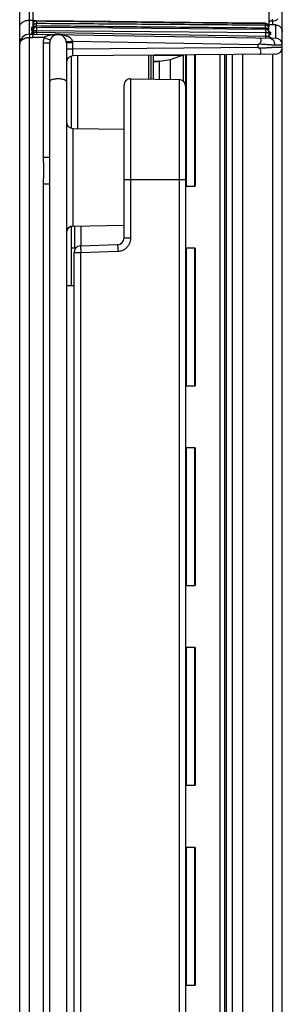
# Model space of a CAD drawing. Header units: inches. Extents: x 0 to 22, y 0 to 17.
# Tile 4 of 28: x 4.865 to 5.653, y 10.21 to 13.168. Entities that reach past the tile are written whole.
import ezdxf

# ---------------------------------------------------------------- set-up
doc = ezdxf.new("R2010")
doc.units = ezdxf.units.IN
doc.header["$LTSCALE"] = 1.21
doc.header["$MEASUREMENT"] = 0
doc.layers.get('0').update_dxf_attribs({"linetype": 'CONTINUOUS'})

msp = doc.modelspace()

# ---------------------------------------------------------------- linework, layer by layer
at = {"color": 7, "linetype": 'CONTINUOUS'}
for p, q in [((4.8946, 13.1247), (4.8946, 14.2534)), ((5.6131, 14.2556), (5.6131, 13.1524)), ((4.8651, 13.1004), (4.8651, 14.2242)), ((4.9051, 13.1402), (4.9051, 14.2158)), ((5.6531, 9.1975), (5.6531, 14.2247)), ((4.8946, 13.1668), (4.9051, 13.1669)), ((4.9155, 13.1646), (4.9051, 13.1648)), ((4.9065, 13.1597), (4.9102, 13.1634)), ((4.9102, 13.1634), (4.9152, 13.1647)), ((4.9152, 13.1647), (4.9152, 13.1644)), ((4.9152, 13.1644), (4.9152, 13.1564)), ((5.6131, 13.1641), (5.6236, 13.1643)), ((5.6236, 13.1643), (5.6236, 13.1523)), ((4.9002, 13.1435), (4.9002, 13.1353)), ((4.9045, 13.1461), (4.9038, 13.1454)), ((4.9051, 13.1547), (4.9065, 13.1597)), ((4.9089, 13.1465), (4.9051, 13.1465)), ((4.9065, 13.1442), (4.9051, 13.1391)), ((4.9051, 13.1391), (4.9051, 13.1364)), ((4.9051, 13.1359), (4.9051, 13.1297)), ((4.9051, 13.1359), (4.9152, 13.1359)), ((4.9101, 13.1478), (4.9065, 13.1442)), ((4.9152, 13.1491), (4.9101, 13.1478)), ((4.9152, 13.1491), (4.9152, 13.1491)), ((4.9152, 13.1491), (4.9152, 13.1471)), ((4.9152, 13.1459), (5.6032, 13.1399)), ((4.9152, 13.1359), (4.9152, 13.1296)), ((4.9152, 13.1359), (5.6032, 13.1299)), ((5.6032, 13.1572), (5.6032, 13.157)), ((5.6032, 13.1572), (5.6082, 13.1558)), ((5.6032, 13.1513), (5.6032, 13.157)), ((5.6032, 13.1425), (5.6032, 13.1426)), ((5.6082, 13.1412), (5.6032, 13.1426)), ((5.6032, 13.1406), (5.6032, 13.1425)), ((5.6131, 13.1414), (5.6074, 13.1414)), ((5.6082, 13.1558), (5.6118, 13.1522)), ((5.6118, 13.1375), (5.6082, 13.1412)), ((5.6335, 13.1521), (5.6115, 13.1525)), ((5.6118, 13.1522), (5.6131, 13.1472)), ((5.6131, 13.1327), (5.6118, 13.1375)), ((5.6131, 13.1327), (5.6131, 13.1472)), ((5.6131, 13.1326), (5.6131, 13.1327)), ((5.6131, 13.1315), (5.6131, 13.1326)), ((5.6335, 13.1121), (5.6335, 13.1521)), ((4.8946, 13.1246), (4.9051, 13.1248)), ((4.8946, 13.1146), (4.9049, 13.1148)), ((4.8946, 9.175), (4.8946, 13.1146)), ((4.9002, 13.1279), (4.9002, 13.1252)), ((4.9031, 13.129), (4.9025, 13.1286)), ((4.9383, 13.1142), (4.9049, 13.1148)), ((4.9051, 13.1248), (5.6335, 13.1121)), ((5.6032, 13.1176), (4.9152, 13.1296)), ((5.5794, 13.093), (5.0246, 13.1027)), ((5.6032, 13.1299), (5.6032, 13.1176)), ((5.6032, 13.1299), (5.6131, 13.1299)), ((5.6131, 13.1299), (5.6131, 13.1174)), ((5.618, 13.1295), (5.618, 13.1238)), ((5.618, 13.115), (5.618, 13.1131)), ((4.8651, 8.2804), (4.8651, 13.0946)), ((4.9355, 13.0985), (4.9355, 12.7551)), ((4.9355, 13.0985), (4.9551, 13.0985)), ((4.9551, 9.1911), (4.9551, 13.0985)), ((5.0051, 13.0985), (5.0051, 9.1911)), ((5.0248, 13.0985), (5.0051, 13.0985)), ((5.0248, 13.0793), (5.0051, 13.0793)), ((5.0248, 13.0793), (5.0248, 13.0985)), ((5.5794, 13.0842), (5.0248, 13.0793)), ((5.5794, 13.093), (5.5794, 13.0842)), ((5.0191, 13.0581), (5.0191, 12.8427)), ((5.6333, 13.0646), (5.0249, 13.0593)), ((5.0388, 13.0594), (5.0388, 12.8412)), ((5.2526, 12.9897), (5.2526, 13.0613)), ((5.259, 13.0614), (5.259, 12.9896)), ((5.2654, 13.0614), (5.2654, 12.9895)), ((5.3514, 13.0601), (5.2654, 13.0601)), ((5.2841, 13.0438), (5.3178, 13.048)), ((5.2841, 13.0438), (5.2841, 12.9892)), ((5.3178, 13.048), (5.3514, 13.0601)), ((5.3178, 12.9886), (5.3178, 13.048)), ((5.3567, 12.9827), (5.3567, 13.0622)), ((5.3634, 12.6878), (5.3634, 13.0623)), ((5.3649, 13.0623), (5.3649, 12.6683)), ((5.3911, 12.6683), (5.3911, 13.0625)), ((5.3915, 13.0625), (5.3915, 12.6683)), ((5.4665, 9.6926), (5.4665, 13.0632)), ((5.4811, 9.2263), (5.4811, 13.0633)), ((5.4861, 9.2263), (5.4861, 13.0633)), ((5.5031, 13.0635), (5.5031, 9.2261)), ((5.5336, 13.0638), (5.5336, 9.2258)), ((5.6236, 13.0645), (5.6236, 9.2251)), ((5.2654, 13.0428), (5.2786, 13.0428)), ((5.2745, 13.0423), (5.2654, 13.0423)), ((5.1985, 12.5124), (5.1985, 12.9907)), ((5.1985, 12.9907), (5.3435, 12.9881)), ((5.3435, 12.9881), (5.3435, 9.3015)), ((5.1781, 12.5124), (5.1781, 12.9707)), ((5.3631, 12.9682), (5.3631, 9.3215)), ((5.0248, 12.8415), (5.0248, 12.5481)), ((5.0248, 12.8415), (5.1781, 12.8388)), ((4.9355, 12.7551), (4.9551, 12.7551)), ((4.9355, 12.6745), (4.9355, 9.6151)), ((4.9355, 12.6745), (4.9551, 12.6745)), ((5.1781, 12.6878), (5.3631, 12.6878)), ((5.3634, 12.6683), (5.3915, 12.6683)), ((5.0191, 12.5469), (5.0191, 12.3698)), ((5.0248, 12.5481), (5.1781, 12.5508)), ((5.0301, 12.4817), (5.0301, 12.5481)), ((5.0498, 12.4885), (5.0498, 12.5486)), ((5.1781, 12.5124), (5.1985, 12.5124)), ((5.0334, 12.4817), (5.0191, 12.4817)), ((5.0474, 12.4885), (5.1588, 12.4924)), ((5.3915, 12.4817), (5.3634, 12.4817)), ((5.3649, 12.4817), (5.3649, 12.0683)), ((5.3911, 12.0683), (5.3911, 12.4817)), ((5.3915, 12.4817), (5.3915, 12.0683)), ((5.0281, 9.8211), (5.0281, 12.4685)), ((5.0281, 12.4685), (5.0485, 12.4685)), ((5.0485, 12.4685), (5.1599, 12.4724)), ((5.0485, 9.8211), (5.0485, 12.4685)), ((5.0051, 12.3698), (5.0281, 12.3698)), ((5.3634, 12.0683), (5.3915, 12.0683)), ((5.3915, 11.8817), (5.3634, 11.8817)), ((5.3649, 11.8817), (5.3649, 11.4683)), ((5.3911, 11.4683), (5.3911, 11.8817)), ((5.3915, 11.8817), (5.3915, 11.4683)), ((5.3634, 11.4683), (5.3915, 11.4683)), ((5.3915, 11.2817), (5.3634, 11.2817)), ((5.3649, 11.2817), (5.3649, 10.8683)), ((5.3911, 10.8683), (5.3911, 11.2817)), ((5.3915, 11.2817), (5.3915, 10.8683)), ((5.3634, 10.8683), (5.3915, 10.8683)), ((5.3915, 10.6817), (5.3634, 10.6817)), ((5.3649, 10.6817), (5.3649, 10.2683)), ((5.3911, 10.2683), (5.3911, 10.6817)), ((5.3915, 10.6817), (5.3915, 10.2683)), ((5.3634, 10.2683), (5.3915, 10.2683))]:
    msp.add_line(p, q, dxfattribs=at)
for points in [[(5.6032, 13.1572), (5.3763, 13.1597), (5.1388, 13.1622), (4.9152, 13.1647)], [(5.6032, 13.1426), (5.3775, 13.1447), (5.14, 13.147), (4.9152, 13.1491)], [(5.6144, 13.1314), (5.6146, 13.1313), (5.6138, 13.1321)], [(5.6159, 13.1156), (5.616, 13.1156), (5.6152, 13.116), (5.6138, 13.1175)]]:
    msp.add_lwpolyline(points, dxfattribs=at)
for centre, radius, start, end in [((4.9151, 13.1359), 0.01, 89.5, 180), ((5.6031, 13.1299), 0.01, 0, 89.5), ((4.8951, 13.0946), 0.03, 91, 180), ((4.9001, 13.1297), 0.005, 316.4781, 360), ((4.9801, 13.0985), 0.025, 0, 180), ((5.6181, 13.1174), 0.005, 180, 269.0001), ((5.6331, 13.0921), 0.02, 0, 89), ((5.6331, 13.0846), 0.02, 270.5, 360), ((5.0251, 13.0393), 0.02, 90.5, 180.0002), ((5.1981, 12.9707), 0.02, 89, 180), ((5.3431, 12.9682), 0.02, 0, 89), ((5.0251, 12.8615), 0.02, 180, 269), ((5.0251, 12.5281), 0.02, 91, 180), ((5.1581, 12.5124), 0.02, 272, 0.0424), ((5.0481, 12.4685), 0.02, 92, 180)]:
    msp.add_arc(centre, radius, start, end, dxfattribs=at)
for points, knots in [([(4.8651, 13.1456), (4.8651, 13.1486), (4.8672, 13.1548), (4.8745, 13.1616), (4.884, 13.1658), (4.891, 13.1668), (4.8946, 13.1668)], [0, 0, 0, 0, 0.227254, 0.46718, 0.730082, 1, 1, 1, 1]), ([(4.9065, 13.1596), (4.9074, 13.1611), (4.91, 13.1636), (4.9135, 13.1644), (4.9152, 13.1644)], [0, 0, 0, 0, 0.508721, 1, 1, 1, 1]), ([(4.9152, 13.1644), (4.9918, 13.1636), (5.1447, 13.1619), (5.3741, 13.1595), (5.5269, 13.1578), (5.6032, 13.157)], [0, 0, 0, 0, 0.33376, 0.667093, 1, 1, 1, 1]), ([(5.6236, 13.1643), (5.6236, 13.1651), (5.6235, 13.1667), (5.6239, 13.1679), (5.6234, 13.1693), (5.6236, 13.1693)], [0, 0, 0, 0, 0.49978, 0.865735, 1, 1, 1, 1]), ([(5.6246, 13.1643), (5.6272, 13.1645), (5.633, 13.1657), (5.6381, 13.1688), (5.6406, 13.1708)], [0, 0, 0, 0, 0.455502, 1, 1, 1, 1]), ([(4.9002, 13.1353), (4.9002, 13.1351), (4.9005, 13.1347), (4.9014, 13.1343), (4.9024, 13.1341), (4.9031, 13.1339), (4.9033, 13.1339)], [0, 0, 0, 0, 0.135945, 0.393029, 0.844915, 1, 1, 1, 1]), ([(4.9043, 13.1459), (4.9039, 13.1458), (4.903, 13.1455), (4.9018, 13.145), (4.9009, 13.1446), (4.9006, 13.1442)], [0, 0, 0, 0, 0.259442, 0.679313, 1, 1, 1, 1]), ([(4.9152, 13.1564), (4.9135, 13.1564), (4.9116, 13.1559), (4.9099, 13.1549), (4.9097, 13.1548)], [0, 0, 0, 0, 0.897532, 1, 1, 1, 1]), ([(4.9152, 13.1459), (4.9157, 13.1459), (4.9147, 13.1432), (4.9155, 13.1408), (4.9152, 13.1376), (4.9152, 13.1359)], [0, 0, 0, 0, 0.134032, 0.500036, 1, 1, 1, 1]), ([(5.6032, 13.1513), (5.5269, 13.1518), (5.3741, 13.153), (5.1447, 13.1547), (4.9918, 13.1558), (4.9152, 13.1564)], [0, 0, 0, 0, 0.332907, 0.66624, 1, 1, 1, 1]), ([(5.6032, 13.1425), (5.5269, 13.1433), (5.3741, 13.1447), (5.1447, 13.1469), (4.9918, 13.1483), (4.9152, 13.1491)], [0, 0, 0, 0, 0.332907, 0.66624, 1, 1, 1, 1]), ([(5.6032, 13.1399), (5.6037, 13.1399), (5.6027, 13.1372), (5.6035, 13.1348), (5.6032, 13.1316), (5.6032, 13.1299)], [0, 0, 0, 0, 0.134032, 0.500036, 1, 1, 1, 1]), ([(5.6131, 13.1414), (5.6131, 13.1431), (5.6125, 13.1454), (5.6112, 13.1472), (5.6109, 13.1476)], [0, 0, 0, 0, 0.763245, 1, 1, 1, 1]), ([(5.6335, 13.1521), (5.6369, 13.152), (5.6438, 13.1501), (5.6513, 13.1424), (5.6531, 13.1355), (5.6531, 13.1321)], [0, 0, 0, 0, 0.335171, 0.668478, 1, 1, 1, 1]), ([(4.8651, 13.0946), (4.8651, 13.0956), (4.8653, 13.0974), (4.8661, 13.1), (4.8674, 13.1024), (4.8691, 13.1046), (4.8711, 13.1067), (4.8734, 13.1085), (4.8759, 13.1101), (4.8787, 13.1114), (4.8818, 13.1126), (4.8849, 13.1135), (4.8882, 13.1141), (4.8914, 13.1145), (4.8935, 13.1146), (4.8946, 13.1146)], [0, 0, 0, 0, 0.071871, 0.139344, 0.208121, 0.278998, 0.351956, 0.426589, 0.502859, 0.582811, 0.665988, 0.750755, 0.835258, 0.917943, 1, 1, 1, 1]), ([(4.8946, 13.1246), (4.8942, 13.1246), (4.895, 13.1219), (4.8943, 13.1195), (4.8946, 13.1163), (4.8946, 13.1146)], [0, 0, 0, 0, 0.134202, 0.500143, 1, 1, 1, 1]), ([(4.9002, 13.1279), (4.9011, 13.1279), (4.9028, 13.1284), (4.904, 13.1297), (4.9045, 13.1304)], [0, 0, 0, 0, 0.500435, 1, 1, 1, 1]), ([(4.9002, 13.1252), (4.9011, 13.1253), (4.9028, 13.1258), (4.904, 13.127), (4.9045, 13.1278)], [0, 0, 0, 0, 0.500073, 1, 1, 1, 1]), ([(4.9049, 13.1148), (4.9049, 13.1165), (4.905, 13.1194), (4.905, 13.1227), (4.9051, 13.1244), (4.9051, 13.1248)], [0, 0, 0, 0, 0.499844, 0.865745, 1, 1, 1, 1]), ([(4.9051, 13.1297), (4.9052, 13.1297), (4.9053, 13.1297), (4.9056, 13.1297), (4.9063, 13.1297), (4.9068, 13.1298), (4.9071, 13.1298)], [0, 0, 0, 0, 0.048611, 0.212231, 0.519925, 1, 1, 1, 1]), ([(4.9152, 13.1296), (4.9147, 13.1296), (4.9136, 13.1297), (4.912, 13.1297), (4.9108, 13.1297), (4.9102, 13.1298)], [0, 0, 0, 0, 0.308555, 0.644882, 1, 1, 1, 1]), ([(4.9152, 13.1296), (4.9152, 13.1288), (4.915, 13.1272), (4.9154, 13.126), (4.9149, 13.1246), (4.9152, 13.1246)], [0, 0, 0, 0, 0.49997, 0.865971, 1, 1, 1, 1]), ([(4.9383, 13.1142), (4.9378, 13.1129), (4.937, 13.1103), (4.9361, 13.1063), (4.9356, 13.1024), (4.9355, 13.0998), (4.9355, 13.0985)], [0, 0, 0, 0, 0.263948, 0.512165, 0.75686, 1, 1, 1, 1]), ([(4.9806, 13.1235), (4.9788, 13.1235), (4.9755, 13.1235), (4.9708, 13.1233), (4.9664, 13.123), (4.9625, 13.1225), (4.9588, 13.122), (4.9555, 13.1214), (4.9526, 13.1207), (4.9499, 13.12), (4.9476, 13.1192), (4.9454, 13.1184), (4.9435, 13.1176), (4.9417, 13.1166), (4.9399, 13.1155), (4.9388, 13.1147), (4.9383, 13.1142)], [0, 0, 0, 0, 0.117383, 0.225376, 0.324417, 0.415048, 0.497935, 0.573954, 0.643345, 0.705843, 0.761561, 0.812032, 0.859547, 0.906344, 0.953383, 1, 1, 1, 1]), ([(4.9383, 13.1142), (4.9414, 13.1131), (4.9475, 13.1114), (4.9514, 13.1081), (4.957, 13.1081), (4.9567, 13.1072)], [0, 0, 0, 0, 0.501235, 0.866526, 1, 1, 1, 1]), ([(5.0097, 13.1175), (5.0085, 13.118), (5.006, 13.1191), (5.0018, 13.1204), (4.9972, 13.1216), (4.9921, 13.1226), (4.9865, 13.1233), (4.9826, 13.1235), (4.9806, 13.1235)], [0, 0, 0, 0, 0.131441, 0.276646, 0.435701, 0.608551, 0.795861, 1, 1, 1, 1]), ([(5.0246, 13.1027), (5.0213, 13.1024), (5.015, 13.1024), (5.0104, 13.1002), (5.0049, 13.1017), (5.005, 13.1008)], [0, 0, 0, 0, 0.501334, 0.866588, 1, 1, 1, 1]), ([(5.0246, 13.1027), (5.0244, 13.1034), (5.024, 13.1049), (5.0229, 13.107), (5.0216, 13.109), (5.0199, 13.1108), (5.0179, 13.1126), (5.0155, 13.1143), (5.0128, 13.116), (5.0108, 13.117), (5.0097, 13.1175)], [0, 0, 0, 0, 0.101298, 0.209146, 0.321619, 0.43744, 0.558967, 0.690695, 0.836656, 1, 1, 1, 1]), ([(5.0248, 13.0985), (5.0248, 13.0992), (5.0247, 13.1006), (5.0246, 13.102), (5.0246, 13.1027)], [0, 0, 0, 0, 0.506463, 1, 1, 1, 1]), ([(5.5838, 13.0952), (5.585, 13.0958), (5.5871, 13.0976), (5.589, 13.1013), (5.5896, 13.1054), (5.5892, 13.109), (5.5879, 13.112), (5.5859, 13.1129), (5.585, 13.1129)], [0, 0, 0, 0, 0.181714, 0.373579, 0.565185, 0.737692, 0.878061, 1, 1, 1, 1]), ([(5.6032, 13.1176), (5.6032, 13.1168), (5.603, 13.1152), (5.6034, 13.114), (5.6029, 13.1126), (5.6032, 13.1126)], [0, 0, 0, 0, 0.49997, 0.865971, 1, 1, 1, 1]), ([(5.6103, 13.1174), (5.6096, 13.1175), (5.6082, 13.1175), (5.6067, 13.1175), (5.6059, 13.1175)], [0, 0, 0, 0, 0.445482, 1, 1, 1, 1]), ([(5.6131, 13.1174), (5.6131, 13.1174), (5.6129, 13.1174), (5.6124, 13.1174), (5.6115, 13.1174), (5.6107, 13.1174), (5.6103, 13.1174)], [0, 0, 0, 0, 0.04551, 0.20345, 0.5106, 1, 1, 1, 1]), ([(5.6131, 13.1181), (5.6131, 13.1173), (5.6136, 13.1155), (5.6148, 13.1143), (5.6156, 13.1138)], [0, 0, 0, 0, 0.4999, 1, 1, 1, 1]), ([(5.6141, 13.1318), (5.6147, 13.1316), (5.6159, 13.1313), (5.617, 13.1308), (5.6175, 13.1304)], [0, 0, 0, 0, 0.510375, 1, 1, 1, 1]), ([(5.6157, 13.1157), (5.6158, 13.1157), (5.6163, 13.1156), (5.6168, 13.1155), (5.6175, 13.1154)], [0, 0, 0, 0, 0.103761, 1, 1, 1, 1]), ([(5.618, 13.1238), (5.618, 13.1236), (5.6178, 13.1233), (5.617, 13.1229), (5.6163, 13.1227), (5.6159, 13.1225)], [0, 0, 0, 0, 0.170106, 0.472691, 1, 1, 1, 1]), ([(5.618, 13.1131), (5.618, 13.113), (5.6176, 13.113), (5.6171, 13.1129), (5.6166, 13.1129), (5.6162, 13.1129)], [0, 0, 0, 0, 0.115859, 0.478466, 1, 1, 1, 1]), ([(5.6164, 13.1124), (5.6188, 13.1123), (5.6242, 13.1099), (5.6289, 13.1021), (5.6299, 13.0958), (5.6299, 13.0924)], [0, 0, 0, 0, 0.280426, 0.61619, 1, 1, 1, 1]), ([(5.0249, 13.0593), (5.0246, 13.0593), (5.0252, 13.0614), (5.0246, 13.0634), (5.0248, 13.0681), (5.0247, 13.0733), (5.0248, 13.0773), (5.0248, 13.0793)], [0, 0, 0, 0, 0.049263, 0.191204, 0.412293, 0.6906, 1, 1, 1, 1]), ([(5.5794, 13.093), (5.5802, 13.0934), (5.5816, 13.0941), (5.5831, 13.0949), (5.5838, 13.0952)], [0, 0, 0, 0, 0.503098, 1, 1, 1, 1]), ([(5.5838, 13.082), (5.583, 13.0823), (5.5816, 13.0831), (5.5802, 13.0838), (5.5794, 13.0842)], [0, 0, 0, 0, 0.497096, 1, 1, 1, 1]), ([(5.5838, 13.0952), (5.586, 13.0951), (5.5905, 13.0949), (5.597, 13.0946), (5.6034, 13.0942), (5.6095, 13.0938), (5.615, 13.0934), (5.6197, 13.093), (5.6236, 13.0927), (5.6269, 13.0925), (5.6289, 13.0924), (5.6299, 13.0924)], [0, 0, 0, 0, 0.144996, 0.287614, 0.427747, 0.562353, 0.683296, 0.784237, 0.866992, 0.937968, 1, 1, 1, 1]), ([(5.63, 13.0845), (5.629, 13.0845), (5.6269, 13.0844), (5.6235, 13.0842), (5.6196, 13.0839), (5.6148, 13.0836), (5.6094, 13.0832), (5.6033, 13.0829), (5.5969, 13.0825), (5.5904, 13.0822), (5.586, 13.082), (5.5838, 13.082)], [0, 0, 0, 0, 0.063069, 0.135593, 0.219996, 0.321082, 0.441887, 0.576115, 0.714711, 0.856061, 1, 1, 1, 1]), ([(5.5848, 13.0642), (5.5858, 13.0642), (5.5881, 13.0655), (5.5893, 13.0694), (5.5894, 13.0739), (5.5878, 13.0787), (5.5853, 13.0812), (5.5838, 13.082)], [0, 0, 0, 0, 0.142786, 0.318314, 0.536084, 0.764171, 1, 1, 1, 1]), ([(5.6345, 13.0923), (5.6359, 13.0923), (5.6386, 13.0923), (5.6423, 13.0922), (5.6455, 13.0922), (5.6481, 13.0922), (5.6502, 13.0921), (5.6517, 13.0921), (5.6526, 13.0921), (5.653, 13.0921), (5.6531, 13.0921)], [0, 0, 0, 0, 0.226544, 0.426723, 0.59892, 0.741744, 0.854044, 0.934912, 0.983695, 1, 1, 1, 1]), ([(5.6471, 13.0846), (5.646, 13.0846), (5.6436, 13.0846), (5.6396, 13.0845), (5.6367, 13.0845), (5.6352, 13.0845)], [0, 0, 0, 0, 0.278425, 0.612893, 1, 1, 1, 1]), ([(5.6531, 13.0846), (5.653, 13.0846), (5.6525, 13.0846), (5.6514, 13.0846), (5.6495, 13.0846), (5.648, 13.0846), (5.6471, 13.0846)], [0, 0, 0, 0, 0.063302, 0.252564, 0.56586, 1, 1, 1, 1]), ([(5.2841, 13.0438), (5.2835, 13.0437), (5.2823, 13.0435), (5.2805, 13.0432), (5.2793, 13.043), (5.2786, 13.0428)], [0, 0, 0, 0, 0.309141, 0.642307, 1, 1, 1, 1]), ([(5.3514, 13.0601), (5.3522, 13.0604), (5.3533, 13.061), (5.3542, 13.0619), (5.3545, 13.0621)], [0, 0, 0, 0, 0.692427, 1, 1, 1, 1]), ([(5.2745, 13.0423), (5.275, 13.0423), (5.2759, 13.0424), (5.2772, 13.0425), (5.2782, 13.0427), (5.2786, 13.0428)], [0, 0, 0, 0, 0.322444, 0.65658, 1, 1, 1, 1]), ([(5.0051, 12.9821), (5.0051, 12.9835), (5.0018, 12.9868), (4.995, 12.9889), (4.9854, 12.9904), (4.9749, 12.9904), (4.9653, 12.9889), (4.9584, 12.9868), (4.9551, 12.9835), (4.9551, 12.9821)], [0, 0, 0, 0, 0.078903, 0.215043, 0.39911, 0.600884, 0.784958, 0.921097, 1, 1, 1, 1]), ([(4.9355, 12.7551), (4.9355, 12.7522), (4.9356, 12.7461), (4.9362, 12.7368), (4.9367, 12.7267), (4.9371, 12.7161), (4.9369, 12.705), (4.9363, 12.6942), (4.9357, 12.6841), (4.9355, 12.6776), (4.9355, 12.6745)], [0, 0, 0, 0, 0.108991, 0.224964, 0.349007, 0.482525, 0.621909, 0.75859, 0.885048, 1, 1, 1, 1]), ([(5.1599, 12.4724), (5.1633, 12.4725), (5.1701, 12.4736), (5.1795, 12.4778), (5.1876, 12.4843), (5.1937, 12.4925), (5.1976, 12.5021), (5.1985, 12.5089), (5.1985, 12.5124)], [0, 0, 0, 0, 0.16718, 0.333695, 0.499991, 0.666246, 0.832787, 1, 1, 1, 1]), ([(5.0474, 12.4885), (5.0477, 12.4885), (5.0473, 12.4865), (5.048, 12.4845), (5.0479, 12.4798), (5.0483, 12.4745), (5.0484, 12.4706), (5.0485, 12.4685)], [0, 0, 0, 0, 0.047628, 0.188059, 0.410209, 0.689667, 1, 1, 1, 1]), ([(5.159, 12.4909), (5.1587, 12.4888), (5.1596, 12.4862), (5.1595, 12.4795), (5.1598, 12.4749), (5.1599, 12.4724)], [0, 0, 0, 0, 0.234716, 0.585869, 1, 1, 1, 1])]:
    msp.add_open_spline(points, degree=3, knots=knots, dxfattribs=at)
for points in [[(5.6236, 13.1643), (5.6239, 13.1643), (5.6243, 13.1643), (5.6246, 13.1643)], [(4.9006, 13.1442), (4.9004, 13.144), (4.9002, 13.1438), (4.9002, 13.1435)], [(4.9002, 13.1435), (4.9011, 13.1435), (4.9019, 13.1437), (4.9027, 13.1441)], [(4.9002, 13.1353), (4.9011, 13.1353), (4.9019, 13.1356), (4.9027, 13.136)], [(4.9027, 13.136), (4.9034, 13.1364), (4.904, 13.1371), (4.9045, 13.1378)], [(4.9033, 13.1339), (4.9036, 13.1338), (4.904, 13.1338), (4.9043, 13.1337)], [(4.9047, 13.1465), (4.905, 13.1471), (4.9051, 13.1477), (4.9051, 13.1483)], [(4.9051, 13.1547), (4.9051, 13.1564), (4.9056, 13.1581), (4.9065, 13.1596)], [(4.9053, 13.1483), (4.9052, 13.1477), (4.9051, 13.1471), (4.9051, 13.1465)], [(4.9065, 13.1441), (4.9056, 13.1426), (4.9051, 13.1408), (4.9051, 13.1391)], [(4.9051, 13.1364), (4.9051, 13.1382), (4.9056, 13.1399), (4.9065, 13.1414)], [(4.9065, 13.1514), (4.9059, 13.1505), (4.9055, 13.1494), (4.9053, 13.1483)], [(4.9079, 13.1534), (4.9074, 13.1528), (4.9069, 13.1521), (4.9065, 13.1514)], [(4.9103, 13.1478), (4.9087, 13.1469), (4.9074, 13.1456), (4.9065, 13.1441)], [(4.9065, 13.1414), (4.9069, 13.1422), (4.9075, 13.143), (4.9082, 13.1436)], [(4.9097, 13.1548), (4.9091, 13.1544), (4.9085, 13.1539), (4.9079, 13.1534)], [(4.9082, 13.1436), (4.9088, 13.1442), (4.9095, 13.1447), (4.9102, 13.1451)], [(4.9102, 13.1451), (4.9118, 13.146), (4.9135, 13.1464), (4.9152, 13.1464)], [(4.9152, 13.1491), (4.9135, 13.1491), (4.9118, 13.1486), (4.9103, 13.1478)], [(4.9152, 13.1546), (4.9152, 13.1552), (4.9152, 13.1558), (4.9152, 13.1564)], [(4.9152, 13.151), (4.9152, 13.1522), (4.9152, 13.1534), (4.9152, 13.1546)], [(4.9152, 13.1491), (4.9152, 13.1497), (4.9152, 13.1504), (4.9152, 13.151)], [(5.6032, 13.157), (5.6049, 13.157), (5.6066, 13.1565), (5.6081, 13.1557)], [(5.6032, 13.1495), (5.6032, 13.1501), (5.6032, 13.1507), (5.6032, 13.1513)], [(5.6055, 13.151), (5.6047, 13.1512), (5.604, 13.1513), (5.6032, 13.1513)], [(5.6032, 13.1459), (5.6032, 13.1471), (5.6032, 13.1483), (5.6032, 13.1495)], [(5.6032, 13.1426), (5.6032, 13.1437), (5.6032, 13.1448), (5.6032, 13.1459)], [(5.6081, 13.1412), (5.6066, 13.1421), (5.6049, 13.1425), (5.6032, 13.1425)], [(5.6032, 13.1406), (5.6049, 13.1406), (5.6066, 13.1402), (5.6081, 13.1393)], [(5.6081, 13.15), (5.6073, 13.1504), (5.6064, 13.1508), (5.6055, 13.151)], [(5.6081, 13.1557), (5.6096, 13.1549), (5.6109, 13.1536), (5.6118, 13.1521)], [(5.6109, 13.1476), (5.6101, 13.1486), (5.6092, 13.1494), (5.6081, 13.15)], [(5.6118, 13.1375), (5.6109, 13.139), (5.6096, 13.1403), (5.6081, 13.1412)], [(5.6081, 13.1393), (5.6089, 13.1389), (5.6096, 13.1383), (5.6102, 13.1377)], [(5.6102, 13.1377), (5.6108, 13.1371), (5.6114, 13.1364), (5.6118, 13.1356)], [(5.6118, 13.1521), (5.6127, 13.1506), (5.6131, 13.1489), (5.6131, 13.1472)], [(5.6131, 13.1327), (5.6131, 13.1344), (5.6126, 13.1361), (5.6118, 13.1375)], [(5.6118, 13.1356), (5.6127, 13.1341), (5.6131, 13.1324), (5.6131, 13.1307)], [(4.9006, 13.1282), (4.9004, 13.1282), (4.9002, 13.1281), (4.9002, 13.1279)], [(4.9017, 13.1286), (4.9013, 13.1285), (4.901, 13.1284), (4.9006, 13.1282)], [(4.9027, 13.1288), (4.9023, 13.1287), (4.902, 13.1286), (4.9017, 13.1286)], [(4.908, 13.1273), (4.9078, 13.1266), (4.9074, 13.126), (4.9068, 13.1255)], [(4.9071, 13.1298), (4.9076, 13.1298), (4.908, 13.1298), (4.9085, 13.1298)], [(4.9085, 13.1298), (4.9085, 13.129), (4.9083, 13.1281), (4.908, 13.1273)], [(4.9102, 13.1298), (4.9096, 13.1298), (4.909, 13.1298), (4.9085, 13.1298)], [(5.6059, 13.1175), (5.605, 13.1176), (5.6041, 13.1176), (5.6032, 13.1176)], [(5.6138, 13.1263), (5.6142, 13.1255), (5.6148, 13.1249), (5.6156, 13.1245)], [(5.6156, 13.1302), (5.6163, 13.1298), (5.6172, 13.1295), (5.618, 13.1295)], [(5.6156, 13.1245), (5.6163, 13.124), (5.6172, 13.1238), (5.618, 13.1238)], [(5.6156, 13.1138), (5.6159, 13.1136), (5.6163, 13.1135), (5.6166, 13.1133)], [(5.6159, 13.1155), (5.6165, 13.1152), (5.6173, 13.115), (5.618, 13.115)], [(5.6166, 13.1133), (5.6171, 13.1132), (5.6176, 13.1131), (5.618, 13.1131)], [(5.6175, 13.1304), (5.6178, 13.1302), (5.618, 13.1299), (5.618, 13.1295)], [(5.6175, 13.1154), (5.6177, 13.1153), (5.618, 13.1152), (5.618, 13.115)], [(5.6299, 13.0924), (5.6314, 13.0924), (5.633, 13.0924), (5.6345, 13.0923)], [(5.6352, 13.0845), (5.6334, 13.0845), (5.6317, 13.0845), (5.63, 13.0845)], [(5.1588, 12.4924), (5.1593, 12.4924), (5.1591, 12.4916), (5.159, 12.4909)]]:
    msp.add_open_spline(points, degree=3, dxfattribs=at)

doc.saveas('drawing.dxf')
